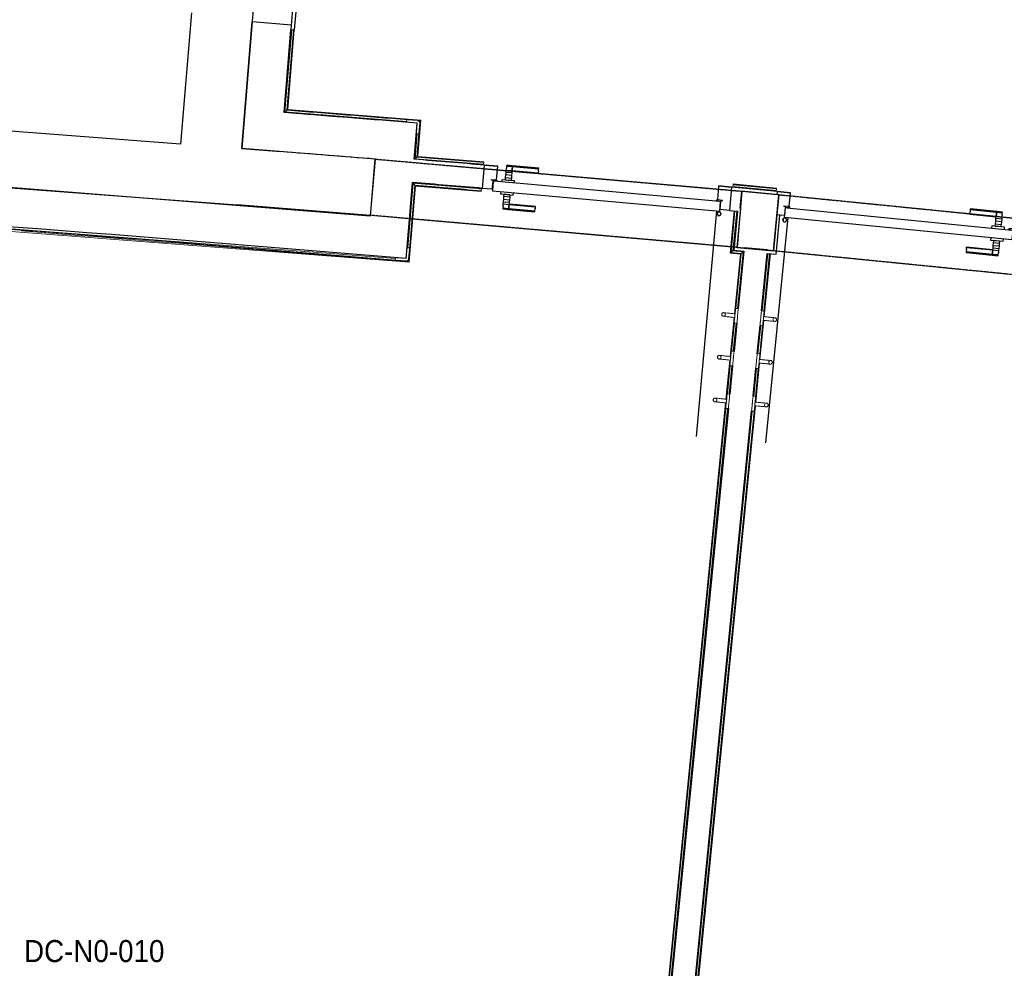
# Model space of a CAD drawing. Header units: millimetres. Extents: x -24070 to 30874, y -36590 to 4541.
# Tile 7 of 33: x -11376 to -7363, y -26417 to -22550. Entities that reach past the tile are written whole.
import ezdxf

# ---------------------------------------------------------------- set-up
doc = ezdxf.new("R2010")
doc.units = ezdxf.units.MM
doc.linetypes.add('Tiret', pattern=[2.5, 1.25, -1.25])
doc.linetypes.add('Tiret_2_', pattern=[2.5, 1.25, -1.25])
for name, color, linetype, lineweight in [('A-AREA-IDEN', 7, 'Continuous', 30), ('A-DOOR', 7, 'Continuous', 25), ('A-FLOR-HRAL', 7, 'Continuous', 18), ('BATIEMENT', 7, 'Continuous', 18), ('BATIMENT', 7, 'Continuous', 25), ('ELEMENTS DETAILS', 7, 'Continuous', 18), ('EQP SPE', 7, 'Continuous', 18), ('FENETRES', 7, 'Continuous', 25), ('MOBILIER', 7, 'Continuous', 18), ('SOLS', 7, 'Continuous', 25)]:
    doc.layers.add(name, color=color, linetype=linetype, lineweight=lineweight)
doc.layers.add('A-DOOR-HDLN', color=5, linetype='Tiret', lineweight=25, true_color=0x0000ff)
doc.layers.add('A-GLAZ', color=7, linetype='Continuous', lineweight=25, true_color=0x5c63b1)
doc.styles.add('Arial', font='arial.ttf', dxfattribs={"width": 0.9, "height": 90})

# ---------------------------------------------------------------- blocks, each defined once
blk = doc.blocks.new('PRT_SIMPLE_HUI_58x68x48 - PRT_BOIS_1V_930x2040x40-V2-2021_015_1111_DCE_1_50_N0 FINI_CVC_CTA')
at = {"layer": 'ELEMENTS DETAILS', "lineweight": 25}
h = blk.add_hatch(color=256, dxfattribs=at)
h.paths.add_polyline_path([(-496, -14.5), (-483.8, -12.8), (-484.4, -10.6), (-485.1, -11.7), (-496.1, -13.2), (-500.5, -13.6), (-500.5, -14.5)])
h.paths.add_polyline_path([(-485.1, -10.6), (-483.8, -9.7), (-488.8, -8), (-508.5, -8), (-508.5, -11.5), (-502, -11.5), (-502.1, -10.3), (-505.2, -10.3), (-505.2, -9.3), (-488.4, -9.4), (-485.2, -10.6)])
h = blk.add_hatch(color=256, dxfattribs=at)
h.paths.add_polyline_path([(430.5, -14.5), (430.4, -13.2), (425.8, -13.2), (415.1, -11.7), (413.8, -9.7), (413.8, -12.8), (426.2, -14.5)])
h.paths.add_polyline_path([(438.5, -11.5), (438.5, -8), (418.5, -8), (413.8, -9.7), (415.1, -10.6), (418.7, -9.3), (435.2, -9.3), (435.2, -10.3), (432, -10.5), (432, -11.5), (435.4, -11.5)])
at = {"layer": 'A-DOOR'}
for p, q in [((-499.5, -14.5), (-499.5, -54.5)), ((426, -14.5), (-496, -14.5)), ((430.5, -54.5), (430.5, -14.5)), ((-499.5, -54.5), (430.5, -54.5)), ((417, -54.5), (417, -977.5))]:
    blk.add_line(p, q, dxfattribs=at)
at = {"layer": 'BATIMENT'}
for p, q in [((-427.1, 55), (-450.6, 55)), ((-450.6, 55), (-450.6, 54.5)), ((-450.6, 54.5), (-450.6, 50.4)), ((-427.1, 54.5), (-450.6, 54.5)), ((-450.6, 50.4), (-450.6, 43.3)), ((-427.1, 50.4), (-450.6, 50.4)), ((-450.6, 34), (-450.6, 43.3)), ((-319.6, 55), (-427.1, 55)), ((-427.1, 55), (-427.1, 54.5)), ((-427.1, 54.5), (-427.1, 55)), ((-427.1, 54.5), (-427.1, 50.4)), ((-319.6, 54.5), (-427.1, 54.5)), ((-427.1, 50.4), (-427.1, 54.5)), ((-427.1, 50.4), (-427.1, 43.3)), ((-319.6, 50.4), (-427.1, 50.4)), ((-427.1, 43.3), (-427.1, 50.4)), ((-427.1, 34), (-427.1, 43.3)), ((-427.1, 43.3), (-427.1, 34)), ((-319.6, 54.5), (-319.6, 55)), ((-319.6, 50.4), (-319.6, 54.5)), ((-319.6, 43.3), (-319.6, 50.4)), ((-319.6, 43.3), (-319.6, 34)), ((-450.6, 25.6), (-450.6, 34)), ((-427.1, 34), (-450.6, 34)), ((-450.6, 15.2), (-450.6, 25.6)), ((-427.1, 25.6), (-450.6, 25.6)), ((-450.6, 4.4), (-450.6, 15.2)), ((-427.1, 15.2), (-450.6, 15.2)), ((-450.6, -4), (-450.6, 4.4)), ((-450.6, 4.4), (-427.1, 4.4)), ((-427.1, 32.8), (-427.1, 34)), ((-319.6, 34), (-427.1, 34)), ((-427.1, 34), (-427.1, 25.6)), ((-427.1, 32.8), (-319.6, 32.8)), ((-427.1, 25.6), (-427.1, 15.2)), ((-427.1, 15.2), (-427.1, 4.4)), ((-427.1, 4.4), (-427.1, -4)), ((-319.6, 34), (-319.6, 32.8)), ((-465.6, -5.5), (-465.6, -14.5)), ((-413.4, -5.5), (-465.6, -5.5)), ((-450.6, -4), (-450.6, -5)), ((-450.6, -5), (-427.1, -5)), ((-427.1, -5), (-427.1, -4)), ((-413.4, -14.5), (-413.4, -5.5)), ((-465.6, -54.5), (-465.6, -63.5)), ((-465.6, -63.5), (-413.4, -63.5)), ((-427.1, -64), (-450.6, -64)), ((-450.6, -64), (-450.6, -65)), ((-450.6, -73.4), (-450.6, -65)), ((-450.6, -84.2), (-450.6, -73.4)), ((-427.1, -73.4), (-450.6, -73.4)), ((-427.1, -65), (-427.1, -64)), ((-427.1, -65), (-427.1, -73.4)), ((-427.1, -73.4), (-427.1, -84.2)), ((-413.4, -63.5), (-413.4, -54.5)), ((-450.6, -94.6), (-450.6, -84.2)), ((-450.6, -84.2), (-427.1, -84.2)), ((-450.6, -103), (-450.6, -94.6)), ((-450.6, -94.6), (-427.1, -94.6)), ((-450.6, -112.3), (-450.6, -103)), ((-450.6, -103), (-427.1, -103)), ((-450.6, -112.3), (-450.6, -119.4)), ((-450.6, -119.4), (-450.6, -123.5)), ((-450.6, -119.4), (-427.1, -119.4)), ((-427.1, -84.2), (-427.1, -94.6)), ((-427.1, -94.6), (-427.1, -103)), ((-427.1, -103), (-427.1, -101.8)), ((-319.6, -101.8), (-427.1, -101.8)), ((-427.1, -112.3), (-427.1, -103)), ((-427.1, -103), (-319.6, -103)), ((-427.1, -103), (-427.1, -112.3)), ((-427.1, -112.3), (-427.1, -119.4)), ((-427.1, -119.4), (-427.1, -112.3)), ((-427.1, -119.4), (-427.1, -123.5)), ((-427.1, -119.4), (-319.6, -119.4)), ((-427.1, -123.5), (-427.1, -119.4)), ((-319.6, -101.8), (-319.6, -103)), ((-319.6, -103), (-319.6, -112.3)), ((-319.6, -119.4), (-319.6, -112.3)), ((-319.6, -123.5), (-319.6, -119.4)), ((-450.6, -123.5), (-450.6, -124)), ((-450.6, -123.5), (-427.1, -123.5)), ((-450.6, -124), (-427.1, -124)), ((-427.1, -123.5), (-427.1, -124)), ((-427.1, -123.5), (-319.6, -123.5)), ((-427.1, -124), (-427.1, -123.5)), ((-427.1, -124), (-319.6, -124)), ((-319.6, -124), (-319.6, -123.5))]:
    blk.add_line(p, q, dxfattribs=at)
for radius, start, end in [(9.12, 155.8208, 180), (9.12, 180, 201.6859), (7.5, 360, 180), (7.5, 180, 360), (7.5, 180, 240), (7.5, 135, 165), (9.12, 111.9887, 120), (9.12, 240, 248.0113), (7.5, 60, 120), (7.5, 270, 0), (9.12, 60, 68.0113), (7.5, 0, 30), (9.12, 0, 24.1792)]:
    blk.add_arc((429, -65.5), radius, start, end, dxfattribs=at)
at = {"layer": 'ELEMENTS DETAILS'}
for p, q in [((-488.5, -8), (-508.5, -8)), ((-508.5, -8), (-508.5, -11.5)), ((-508.5, -11.5), (-502, -11.5)), ((-505.2, -10.3), (-505.2, -9.3)), ((-505.2, -9.3), (-488.7, -9.3)), ((-502, -10.3), (-505.2, -10.3)), ((-502, -11.5), (-502, -10.3)), ((-496.1, -13.2), (-500.5, -13.2)), ((-500.5, -13.2), (-500.5, -14.5)), ((-500.5, -14.5), (-496, -14.5)), ((-485.1, -11.7), (-496.1, -13.2)), ((-496, -14.5), (-483.8, -12.8)), ((-488.7, -9.3), (-485.1, -10.6)), ((-483.8, -9.7), (-488.5, -8)), ((-485.1, -10.6), (-485.1, -11.7)), ((-483.8, -12.8), (-483.8, -9.7)), ((418.5, -8), (413.8, -9.7)), ((413.8, -9.7), (413.8, -12.8)), ((413.8, -12.8), (426, -14.5)), ((415.1, -10.6), (418.7, -9.3)), ((415.1, -11.7), (415.1, -10.6)), ((426.1, -13.2), (415.1, -11.7)), ((438.5, -8), (418.5, -8)), ((418.7, -9.3), (435.2, -9.3)), ((426, -14.5), (430.5, -14.5)), ((430.5, -13.2), (426.1, -13.2)), ((430.5, -14.5), (430.5, -13.2)), ((435.2, -10.3), (432, -10.3)), ((432, -10.3), (432, -11.5)), ((432, -11.5), (438.5, -11.5)), ((435.2, -9.3), (435.2, -10.3)), ((438.5, -11.5), (438.5, -8))]:
    blk.add_line(p, q, dxfattribs=at)
at = {"layer": 'EQP SPE'}
for p, q in [((430.5, -54.5), (403.5, -54.5)), ((430.5, -40.5), (430.5, -54.5))]:
    blk.add_line(p, q, dxfattribs=at)
blk = doc.blocks.new('PRT_SIMPLE_HUI_58x68x48 - PRT_BOIS_1V_930x2040x40-V3-2021_015_1111_DCE_1_50_N0 FINI_CVC_CTA')
at = {"layer": 'ELEMENTS DETAILS', "lineweight": 25}
h = blk.add_hatch(color=256, dxfattribs=at)
h.paths.add_polyline_path([(-500.5, 14.5), (-500.4, 13.2), (-495.8, 13.2), (-485.1, 11.7), (-483.8, 9.7), (-483.8, 12.8), (-496.2, 14.5)])
h.paths.add_polyline_path([(-508.5, 11.5), (-508.5, 8), (-488.5, 8), (-483.8, 9.7), (-485.1, 10.6), (-488.7, 9.3), (-505.2, 9.3), (-505.2, 10.2), (-502, 10.6), (-502, 11.5), (-505.5, 11.5)])
h = blk.add_hatch(color=256, dxfattribs=at)
h.paths.add_polyline_path([(426, 14.5), (413.8, 12.8), (414.4, 10.5), (415.3, 11.7), (426.1, 13.2), (430.5, 13.6), (430.5, 14.5)])
h.paths.add_polyline_path([(415.1, 10.6), (413.8, 9.7), (418.9, 8), (438.5, 8), (438.5, 11.5), (432, 11.5), (432.1, 10.2), (435.2, 10.2), (435.2, 9.3), (418.4, 9.4), (415.2, 10.6)])
at = {"layer": 'A-DOOR'}
for p, q in [((417, 54.5), (417, 977.5)), ((-499.5, 54.5), (430.5, 54.5)), ((-499.5, 14.5), (-499.5, 54.5)), ((430.5, 54.5), (430.5, 14.5)), ((426, 14.5), (-496, 14.5))]:
    blk.add_line(p, q, dxfattribs=at)
at = {"layer": 'BATIMENT'}
for p, q in [((-427.1, 124), (-450.6, 124)), ((-450.6, 124), (-450.6, 123.5)), ((-450.6, 123.5), (-450.6, 119.4)), ((-427.1, 123.5), (-450.6, 123.5)), ((-319.6, 124), (-427.1, 124)), ((-427.1, 124), (-427.1, 123.5)), ((-427.1, 123.5), (-427.1, 124)), ((-427.1, 123.5), (-427.1, 119.4)), ((-319.6, 123.5), (-427.1, 123.5)), ((-427.1, 119.4), (-427.1, 123.5)), ((-319.6, 123.5), (-319.6, 124)), ((-319.6, 119.4), (-319.6, 123.5)), ((-450.6, 119.4), (-450.6, 112.3)), ((-427.1, 119.4), (-450.6, 119.4)), ((-450.6, 103), (-450.6, 112.3)), ((-450.6, 94.6), (-450.6, 103)), ((-427.1, 103), (-450.6, 103)), ((-450.6, 84.2), (-450.6, 94.6)), ((-427.1, 94.6), (-450.6, 94.6)), ((-450.6, 73.4), (-450.6, 84.2)), ((-427.1, 84.2), (-450.6, 84.2)), ((-427.1, 119.4), (-427.1, 112.3)), ((-319.6, 119.4), (-427.1, 119.4)), ((-427.1, 112.3), (-427.1, 119.4)), ((-427.1, 103), (-427.1, 112.3)), ((-427.1, 112.3), (-427.1, 103)), ((-427.1, 101.8), (-427.1, 103)), ((-319.6, 103), (-427.1, 103)), ((-427.1, 103), (-427.1, 94.6)), ((-427.1, 101.8), (-319.6, 101.8)), ((-427.1, 94.6), (-427.1, 84.2)), ((-427.1, 84.2), (-427.1, 73.4)), ((-319.6, 112.3), (-319.6, 119.4)), ((-319.6, 112.3), (-319.6, 103)), ((-319.6, 103), (-319.6, 101.8)), ((-465.6, 63.5), (-465.6, 54.5)), ((-413.4, 63.5), (-465.6, 63.5)), ((-450.6, 65), (-450.6, 73.4)), ((-450.6, 73.4), (-427.1, 73.4)), ((-450.6, 65), (-450.6, 64)), ((-450.6, 64), (-427.1, 64)), ((-427.1, 73.4), (-427.1, 65)), ((-427.1, 64), (-427.1, 65)), ((-413.4, 54.5), (-413.4, 63.5)), ((-465.6, 14.5), (-465.6, 5.5)), ((-465.6, 5.5), (-413.4, 5.5)), ((-427.1, 5), (-450.6, 5)), ((-450.6, 5), (-450.6, 4)), ((-450.6, -4.4), (-450.6, 4)), ((-427.1, 4), (-427.1, 5)), ((-427.1, 4), (-427.1, -4.4)), ((-413.4, 5.5), (-413.4, 14.5)), ((-450.6, -15.2), (-450.6, -4.4)), ((-427.1, -4.4), (-450.6, -4.4)), ((-450.6, -25.6), (-450.6, -15.2)), ((-450.6, -15.2), (-427.1, -15.2)), ((-450.6, -34), (-450.6, -25.6)), ((-450.6, -25.6), (-427.1, -25.6)), ((-450.6, -43.3), (-450.6, -34)), ((-450.6, -34), (-427.1, -34)), ((-427.1, -4.4), (-427.1, -15.2)), ((-427.1, -15.2), (-427.1, -25.6)), ((-427.1, -25.6), (-427.1, -34)), ((-427.1, -34), (-427.1, -32.8)), ((-319.6, -32.8), (-427.1, -32.8)), ((-427.1, -43.3), (-427.1, -34)), ((-427.1, -34), (-319.6, -34)), ((-427.1, -34), (-427.1, -43.3)), ((-319.6, -32.8), (-319.6, -34)), ((-319.6, -34), (-319.6, -43.3)), ((-450.6, -43.3), (-450.6, -50.4)), ((-450.6, -50.4), (-450.6, -54.5)), ((-450.6, -50.4), (-427.1, -50.4)), ((-450.6, -54.5), (-450.6, -55)), ((-450.6, -54.5), (-427.1, -54.5)), ((-450.6, -55), (-427.1, -55)), ((-427.1, -43.3), (-427.1, -50.4)), ((-427.1, -50.4), (-427.1, -43.3)), ((-427.1, -50.4), (-427.1, -54.5)), ((-427.1, -50.4), (-319.6, -50.4)), ((-427.1, -54.5), (-427.1, -50.4)), ((-427.1, -54.5), (-427.1, -55)), ((-427.1, -54.5), (-319.6, -54.5)), ((-427.1, -55), (-427.1, -54.5)), ((-427.1, -55), (-319.6, -55)), ((-319.6, -50.4), (-319.6, -43.3)), ((-319.6, -54.5), (-319.6, -50.4)), ((-319.6, -55), (-319.6, -54.5))]:
    blk.add_line(p, q, dxfattribs=at)
for radius, start, end in [(9.12, 155.8208, 180), (9.12, 180, 204.1792), (7.5, 360, 180), (7.5, 120, 180), (7.5, 180, 360), (7.5, 195, 225), (9.12, 111.9887, 120), (9.12, 240, 248.0113), (7.5, 240, 300), (7.5, 0, 90), (9.12, 291.9887, 300), (7.5, 330, 0), (9.12, 335.8208, 0)]:
    blk.add_arc((429, 65.5), radius, start, end, dxfattribs=at)
at = {"layer": 'ELEMENTS DETAILS'}
for p, q in [((-508.5, 11.5), (-502, 11.5)), ((-508.5, 8), (-508.5, 11.5)), ((-488.5, 8), (-508.5, 8)), ((-505.2, 10.2), (-505.2, 9.3)), ((-502, 10.2), (-505.2, 10.2)), ((-505.2, 9.3), (-488.7, 9.3)), ((-502, 11.5), (-502, 10.2)), ((-500.5, 14.5), (-496, 14.5)), ((-500.5, 13.2), (-500.5, 14.5)), ((-496.1, 13.2), (-500.5, 13.2)), ((-485.1, 11.7), (-496.1, 13.2)), ((-496, 14.5), (-483.8, 12.8)), ((-488.7, 9.3), (-485.1, 10.6)), ((-483.8, 9.7), (-488.5, 8)), ((-485.1, 10.6), (-485.1, 11.7)), ((-483.8, 12.8), (-483.8, 9.7)), ((413.8, 12.8), (426, 14.5)), ((413.8, 9.7), (413.8, 12.8)), ((418.5, 8), (413.8, 9.7)), ((426.1, 13.2), (415.1, 11.7)), ((415.1, 11.7), (415.1, 10.6)), ((415.1, 10.6), (418.7, 9.3)), ((438.5, 8), (418.5, 8)), ((418.7, 9.3), (435.2, 9.3)), ((426, 14.5), (430.5, 14.5)), ((430.5, 13.2), (426.1, 13.2)), ((430.5, 14.5), (430.5, 13.2)), ((432, 11.5), (438.5, 11.5)), ((432, 10.2), (432, 11.5)), ((435.2, 10.2), (432, 10.2)), ((435.2, 9.3), (435.2, 10.2)), ((438.5, 11.5), (438.5, 8))]:
    blk.add_line(p, q, dxfattribs=at)
at = {"layer": 'EQP SPE'}
for p, q in [((430.5, 54.5), (403.5, 54.5)), ((430.5, 40.5), (430.5, 54.5))]:
    blk.add_line(p, q, dxfattribs=at)
blk = doc.blocks.new('Garde-corps - Garde-corps-508221-2021_015_1111_DCE_1_50_N0 FINI_CVC_CTA')
at = {"layer": 'A-FLOR-HRAL'}
for p, q in [((-10294.8, -22925.5), (-10267, -22590.8)), ((-10287.1, -22919), (-10259.9, -22591.4)), ((-10285.3, -22917.4), (-10258.2, -22591.5)), ((-10283.5, -22915.9), (-10256.6, -22591.7)), ((-10230.2, -22933.6), (-10298.1, -22928.3)), ((-9797.4, -22965.4), (-10294.8, -22925.5)), ((-9741, -22959.4), (-10283.5, -22915.9)), ((-10074.4, -22942.9), (-10244, -22929.5)), ((-9800.1, -22965.1), (-9972.7, -22951.1)), ((-9754.7, -23108.6), (-9742.7, -22960.9)), ((-9744.6, -22962.5), (-9753.8, -22961.8)), ((-9752.9, -23107.1), (-9741, -22959.4)), ((-9744.6, -22962.5), (-9747.5, -22965)), ((-9745.4, -22971.7), (-9744.6, -22962.5)), ((-9764.3, -23116.8), (-9756, -23014.2)), ((-9756.6, -23110.2), (-9748.7, -23012.4)), ((-9756.6, -23110.2), (-9764.3, -23116.8)), ((-9484.5, -23132.3), (-9756.6, -23110.2)), ((-9484.3, -23130.6), (-9754.7, -23108.6)), ((-9484.2, -23128.9), (-9752.9, -23107.1)), ((-9485.1, -23139.4), (-9764.3, -23116.8)), ((-9485.3, -23142.4), (-9485.1, -23139.4)), ((-9484.5, -23132.3), (-9485.1, -23139.4)), ((-9484.3, -23130.6), (-9484.5, -23132.3)), ((-9484.3, -23130.6), (-9484.2, -23128.9))]:
    blk.add_line(p, q, dxfattribs=at)
at = {"layer": 'A-FLOR-HRAL', "flags": 128}
for points in [[(-10294.8, -22925.5), (-10295, -22925.6), (-10295.3, -22925.9), (-10295.7, -22926.3), (-10296.3, -22926.8), (-10296.8, -22927.3), (-10297.5, -22927.8), (-10298.1, -22928.3)], [(-10287.1, -22919), (-10291, -22922.3), (-10294.8, -22925.5)], [(-10283.5, -22915.9), (-10283.5, -22915.9), (-10283.6, -22916), (-10283.7, -22916.1), (-10283.9, -22916.3), (-10284.2, -22916.5), (-10284.4, -22916.7), (-10284.6, -22916.9), (-10284.8, -22917), (-10285.1, -22917.2), (-10285.3, -22917.4)]]:
    blk.add_lwpolyline(points, dxfattribs=at)
at = {"layer": 'A-FLOR-HRAL'}
for radius, start, end in [(118153.9, 85.305798, 85.545501), (118155.6, 85.280726, 85.544652), (118143.7, 85.364067, 85.484446)]:
    blk.add_arc((-19463.8, -140716), radius, start, end, dxfattribs=at)
for points, knots in [([(-9741, -22959.4), (-9741, -22959.4), (-9741, -22959.4), (-9741.1, -22959.5), (-9741.2, -22959.6), (-9741.3, -22959.7), (-9741.5, -22959.9), (-9741.6, -22960), (-9741.9, -22960.2), (-9742.1, -22960.4), (-9742.3, -22960.5), (-9742.5, -22960.7), (-9742.6, -22960.9), (-9742.7, -22960.9)], [0.075, 0.075, 0.075, 0.075, 0.15, 0.2125, 0.275, 0.35, 0.425, 0.5, 0.6, 0.7, 0.775, 0.85, 1, 1, 1, 1]), ([(-9752.9, -23107.1), (-9752.9, -23107.1), (-9753, -23107.2), (-9753.1, -23107.3), (-9753.3, -23107.4), (-9753.4, -23107.6), (-9753.6, -23107.7), (-9753.8, -23107.8), (-9753.9, -23107.9), (-9754, -23108), (-9754.1, -23108.2), (-9754.3, -23108.3), (-9754.4, -23108.4), (-9754.6, -23108.5), (-9754.7, -23108.6), (-9754.7, -23108.6)], [0.1, 0.1, 0.1, 0.1, 0.2, 0.3, 0.4, 0.475, 0.55, 0.6, 0.65, 0.7, 0.75, 0.8, 0.85, 0.9, 1, 1, 1, 1]), ([(-9764.3, -23116.8), (-9764.3, -23116.8), (-9764.3, -23116.8), (-9764.5, -23117), (-9764.7, -23117.1), (-9764.9, -23117.3), (-9765.1, -23117.4), (-9765.3, -23117.6), (-9765.5, -23117.8), (-9765.8, -23118.1), (-9766.1, -23118.3), (-9766.3, -23118.5), (-9766.5, -23118.7), (-9766.7, -23118.8)], [0, 0, 0, 0, 0.1666667, 0.25, 0.3333333, 0.4166667, 0.4583333, 0.5, 0.5833333, 0.6666667, 0.7083333, 0.75, 0.8333333, 0.8333333, 0.8333333, 0.8333333])]:
    blk.add_open_spline(points, degree=3, knots=knots, dxfattribs=at)
blk = doc.blocks.new('Garde-corps - Garde-corps-508649-2021_015_1111_DCE_1_50_N0 FINI_CVC_CTA')
at = {"layer": 'A-FLOR-HRAL'}
for p, q in [((-8469.1, -23230), (-8469.4, -23233)), ((-8469.1, -23230), (-8468.4, -23223)), ((-8292, -23246.8), (-8469.1, -23230)), ((-8468.4, -23223), (-8468.2, -23221.2)), ((-8291.3, -23239.7), (-8468.4, -23223)), ((-8468.1, -23219.6), (-8468.2, -23221.2)), ((-8291.2, -23237.9), (-8468.2, -23221.2)), ((-8291, -23236.3), (-8468.1, -23219.6)), ((-8292.3, -23249.7), (-8292, -23246.8)), ((-8291.3, -23239.7), (-8292, -23246.8)), ((-8291.2, -23237.9), (-8291.3, -23239.7)), ((-8291.2, -23237.9), (-8291, -23236.3))]:
    blk.add_line(p, q, dxfattribs=at)
blk = doc.blocks.new('Garde-corps - Garde-corps-510088-2021_015_1111_DCE_1_50_N0 FINI_CVC_CTA')
at = {"layer": 'A-FLOR-HRAL'}
for p, q in [((-8349.4, -23737.2), (-8326.2, -23502.7)), ((-8342.8, -23760.5), (-8317.3, -23503.6)), ((-8342.4, -23738.5), (-8319.1, -23503.4)), ((-8341.2, -23760.6), (-8315.7, -23503.7)), ((-8360.1, -23934.6), (-8344.3, -23775.4)), ((-8358.5, -23934.8), (-8342.7, -23775.5)), ((-8366.7, -23911.3), (-8355.4, -23796.9)), ((-8359.7, -23912.7), (-8348.2, -23796.9)), ((-8377.4, -24108.8), (-8361.6, -23949.5)), ((-8375.7, -24108.9), (-8359.9, -23949.7)), ((-8384, -24085.5), (-8372.6, -23971)), ((-8377, -24086.8), (-8365.5, -23971.1)), ((-8937, -29660.7), (-8389.9, -24145.2)), ((-8929.2, -29654.3), (-8382.7, -24145.2)), ((-8927.3, -29652.7), (-8378.9, -24123.7)), ((-8925.5, -29651.2), (-8377.2, -24123.8))]:
    blk.add_line(p, q, dxfattribs=at)
blk = doc.blocks.new('Garde-corps - Garde-corps-510192-2021_015_1111_DCE_1_50_N0 FINI_CVC_CTA')
at = {"layer": 'A-FLOR-HRAL'}
for p, q in [((-9793.8, -23480.5), (-9772.4, -23216.7)), ((-9791, -23534.4), (-9765.8, -23224.4)), ((-9789.4, -23536.3), (-9764.3, -23226.3)), ((-9787.9, -23538), (-9762.7, -23228.1)), ((-9772.4, -23216.7), (-9494, -23240)), ((-9772.4, -23216.7), (-9763.1, -23217.5)), ((-9762.7, -23228.1), (-9494.9, -23250.5)), ((-9503.3, -23239.2), (-9494, -23240)), ((-9494.8, -23248.9), (-9494.9, -23250.5)), ((-9494.8, -23248.9), (-9494.6, -23247.1)), ((-9494.6, -23247.1), (-9494, -23240)), ((-9494, -23240), (-9493.8, -23237)), ((-13001.8, -23280.8), (-9843.9, -23523.1)), ((-12992, -23292), (-9787.9, -23538)), ((-8464, -23329), (-8480.2, -23501.6)), ((-8462.4, -23329.1), (-8478.4, -23500.1)), ((-8460.6, -23329.3), (-8476.5, -23498.5)), ((-8453.5, -23330), (-8468.8, -23492.2)), ((-8480.2, -23501.6), (-8438.5, -23505.7)), ((-8478.4, -23500.1), (-8436.7, -23504.2)), ((-8476.5, -23498.5), (-8468.8, -23492.2)), ((-8476.5, -23498.5), (-8434.8, -23502.7)), ((-8468.8, -23492.2), (-8427, -23496.3)), ((-8438.5, -23505.7), (-8462.6, -23748.6)), ((-8436.7, -23504.2), (-8461, -23748.7)), ((-8434.8, -23502.7), (-8457.1, -23727.1)), ((-8427, -23496.3), (-8449.9, -23727.2)), ((-8434.8, -23502.7), (-8427, -23496.3)), ((-9791, -23534.4), (-9794, -23530.9)), ((-8464.1, -23763.5), (-8479.9, -23922.7)), ((-8462.5, -23763.7), (-8478.3, -23922.9)), ((-8462.9, -23785.6), (-8474.4, -23901.3)), ((-8455.9, -23786.9), (-8467.2, -23901.4)), ((-8481.4, -23937.6), (-8497.2, -24096.9)), ((-8479.7, -23937.8), (-8495.5, -24097)), ((-8480.2, -23959.7), (-8491.6, -24075.4)), ((-8473.1, -23961.1), (-8484.5, -24075.5)), ((-8498.7, -24111.8), (-9046.9, -29639.2)), ((-8497, -24112), (-9045.4, -29641)), ((-8497.4, -24133.9), (-9043.9, -29642.9)), ((-8490.4, -24135.2), (-9037.5, -29650.7))]:
    blk.add_line(p, q, dxfattribs=at)
at = {"layer": 'A-FLOR-HRAL', "flags": 128}
for points in [[(-9765.8, -23224.4), (-9769.1, -23220.6), (-9772.4, -23216.7)], [(-9787.9, -23538), (-9787.9, -23538), (-9788, -23537.9), (-9788.1, -23537.8), (-9788.3, -23537.6), (-9788.4, -23537.4), (-9788.6, -23537.1), (-9788.8, -23536.9), (-9789, -23536.7), (-9789.2, -23536.5), (-9789.4, -23536.3)]]:
    blk.add_lwpolyline(points, dxfattribs=at)
at = {"layer": 'A-FLOR-HRAL'}
for centre, radius, start, end in [((-19463.8, -140716), 117891.1, 85.149101, 85.281386), ((-19463.8, -140716), 117889.4, 85.149101, 85.280538), ((-19463.8, -140716), 117887.7, 85.149101, 85.279742), ((-29991.5, -265654.3), 242961.1, 85.230746, 85.988589), ((-29991.5, -265654.3), 242957.8, 85.229948, 85.604054), ((-29991.5, -265654.3), 242959.4, 85.230335, 85.456227)]:
    blk.add_arc(centre, radius, start, end, dxfattribs=at)
for points, knots in [([(-9772.4, -23216.7), (-9772.4, -23216.7), (-9772.4, -23216.7), (-9772.4, -23216.7), (-9772.5, -23216.6), (-9772.5, -23216.5), (-9772.6, -23216.5), (-9772.7, -23216.4), (-9772.7, -23216.3), (-9772.8, -23216.2), (-9772.9, -23216.1), (-9773, -23216), (-9773.1, -23215.8), (-9773.2, -23215.7), (-9773.3, -23215.6), (-9773.5, -23215.4), (-9773.6, -23215.3), (-9773.7, -23215.2), (-9773.9, -23215), (-9774.2, -23214.6), (-9774.6, -23214.1), (-9774.9, -23213.7), (-9775.1, -23213.5)], [0, 0, 0, 0, 0.071429, 0.107143, 0.142857, 0.178571, 0.214286, 0.25, 0.285714, 0.321429, 0.357143, 0.392857, 0.428571, 0.464286, 0.5, 0.535714, 0.571429, 0.607143, 0.642857, 0.714286, 0.857143, 1, 1, 1, 1]), ([(-9762.7, -23228.1), (-9762.7, -23228.1), (-9762.8, -23228), (-9762.8, -23228), (-9762.9, -23227.9), (-9763, -23227.7), (-9763.2, -23227.6), (-9763.3, -23227.4), (-9763.5, -23227.2), (-9763.7, -23227), (-9763.9, -23226.8), (-9764, -23226.5), (-9764.2, -23226.4), (-9764.3, -23226.3)], [0.075, 0.075, 0.075, 0.075, 0.15, 0.2125, 0.275, 0.35, 0.425, 0.5, 0.6, 0.7, 0.775, 0.85, 1, 1, 1, 1]), ([(-8480.2, -23501.6), (-8480.2, -23501.6), (-8480.2, -23501.5), (-8480.1, -23501.4), (-8479.9, -23501.3), (-8479.7, -23501.2), (-8479.5, -23501), (-8479.4, -23500.9), (-8479.3, -23500.8), (-8479.1, -23500.7), (-8479, -23500.6), (-8478.9, -23500.5), (-8478.7, -23500.4), (-8478.6, -23500.2), (-8478.5, -23500.2), (-8478.4, -23500.1)], [0.1, 0.1, 0.1, 0.1, 0.2, 0.3, 0.4, 0.475, 0.55, 0.6, 0.65, 0.7, 0.75, 0.8, 0.85, 0.9, 1, 1, 1, 1]), ([(-8468.8, -23492.2), (-8468.8, -23492.1), (-8468.7, -23492.1), (-8468.5, -23492), (-8468.3, -23491.8), (-8468.1, -23491.6), (-8468, -23491.5), (-8467.8, -23491.3), (-8467.5, -23491.1), (-8467.2, -23490.9), (-8467, -23490.7), (-8466.7, -23490.4), (-8466.2, -23490), (-8465.8, -23489.7), (-8465.5, -23489.5)], [0, 0, 0, 0, 0.166667, 0.25, 0.333333, 0.416667, 0.458333, 0.5, 0.583333, 0.666667, 0.708333, 0.75, 0.833333, 1, 1, 1, 1]), ([(-8438.5, -23505.7), (-8438.5, -23505.7), (-8438.5, -23505.7), (-8438.4, -23505.6), (-8438.2, -23505.4), (-8438, -23505.3), (-8437.9, -23505.2), (-8437.7, -23505), (-8437.6, -23504.9), (-8437.4, -23504.8), (-8437.3, -23504.7), (-8437.2, -23504.6), (-8437.1, -23504.5), (-8436.9, -23504.4), (-8436.8, -23504.3), (-8436.7, -23504.2)], [0.1, 0.1, 0.1, 0.1, 0.2, 0.3, 0.4, 0.475, 0.55, 0.6, 0.65, 0.7, 0.75, 0.8, 0.85, 0.9, 1, 1, 1, 1]), ([(-8427, -23496.3), (-8427, -23496.3), (-8427, -23496.2), (-8426.8, -23496.1), (-8426.6, -23495.9), (-8426.4, -23495.8), (-8426.2, -23495.6), (-8426, -23495.5), (-8425.8, -23495.2), (-8425.5, -23495), (-8425.2, -23494.8), (-8424.9, -23494.6), (-8424.5, -23494.2), (-8424, -23493.8), (-8423.8, -23493.6)], [0, 0, 0, 0, 0.166667, 0.25, 0.333333, 0.416667, 0.458333, 0.5, 0.583333, 0.666667, 0.708333, 0.75, 0.833333, 1, 1, 1, 1])]:
    blk.add_open_spline(points, degree=3, knots=knots, dxfattribs=at)
blk = doc.blocks.new('61_CADRE HABILLAGE MEUNUISERIE - 0_65x1_01-528671-2021_015_1111_DCE_1_50_N0 FINI_CVC_CTA')
at = {"layer": 'A-GLAZ', "color": 7}
for p, q in [((340, 160), (-340, 160)), ((-340, 160), (-340, 0)), ((340, 160), (340, 0)), ((360, 0), (-360, 0)), ((-360, 0), (-360, -15)), ((360, 0), (360, -15)), ((-360, -15), (360, -15))]:
    blk.add_line(p, q, dxfattribs=at)
blk = doc.blocks.new('1010_PROTECTION  D_ANGLE - 1010_PROTECTION  D_ANGLE-534363-2021_015_1111_DCE_1_50_N0 FINI_CVC_CTA')
at = {"layer": 'EQP SPE'}
for p, q in [((-10, 40), (-10, 0)), ((0, 0), (0, 40)), ((40, 0), (0, 0)), ((0, -10), (40, -10))]:
    blk.add_line(p, q, dxfattribs=at)
for centre, radius, start, end in [((-5, 40), 5, 360, 180), ((0, 0), 10, 180, 270), ((40, -5), 5, 270, 90)]:
    blk.add_arc(centre, radius, start, end, dxfattribs=at)
blk = doc.blocks.new('72_PATERE_HEWI SERIE 477 - Colour - 92 Anthracite grey-566101-2021_015_1111_DCE_1_50_N0 FINI_CVC_CTA')
at = {"layer": 'ELEMENTS DETAILS'}
for p, q in [((-10398.4, -18776.9), (-10398.6, -18778.1)), ((-10398.6, -18778.1), (-10398.6, -18779.4)), ((-10398.6, -18779.4), (-10398.4, -18780.7)), ((-10397.9, -18775.6), (-10398.4, -18776.9)), ((-10397.3, -18774.5), (-10397.9, -18775.6)), ((-10396.4, -18773.5), (-10397.3, -18774.5)), ((-10395.4, -18772.7), (-10396.4, -18773.5)), ((-10394.3, -18772), (-10395.4, -18772.7)), ((-10392.6, -18771.5), (-10394.3, -18772)), ((-10391.1, -18771.4), (-10392.6, -18771.5)), ((-10384.9, -18772), (-10391.1, -18771.4)), ((-10391.1, -18771.4), (-10387.7, -18772.2)), ((-10387.7, -18772.2), (-10391.1, -18771.4)), ((-10387.7, -18772.2), (-10385.4, -18774.1)), ((-10385.4, -18774.1), (-10387.7, -18772.2)), ((-10385.4, -18774.1), (-10384, -18776.8)), ((-10384, -18776.8), (-10385.4, -18774.1)), ((-10381.2, -18772.3), (-10384.9, -18772)), ((-10383.7, -18779.6), (-10384.5, -18782.3)), ((-10384.5, -18782.3), (-10383.7, -18779.6)), ((-10384, -18776.8), (-10383.7, -18779.6)), ((-10383.7, -18779.6), (-10384, -18776.8)), ((-10374.6, -18773), (-10381.2, -18772.3)), ((-10370.3, -18773.4), (-10374.6, -18773)), ((-10365.9, -18773.9), (-10370.3, -18773.4)), ((-10361.6, -18774.3), (-10365.9, -18773.9)), ((-10357.2, -18774.7), (-10361.6, -18774.3)), ((-10352.9, -18775.2), (-10357.2, -18774.7)), ((-10348.5, -18775.6), (-10352.9, -18775.2)), ((-10344.2, -18776), (-10348.5, -18775.6)), ((-10343.6, -18770.8), (-10345.1, -18785.5)), ((-10344.6, -18780.8), (-10344.4, -18778.2)), ((-10344.4, -18778.2), (-10344.2, -18776)), ((-10342.8, -18762.6), (-10343.6, -18770.8)), ((-10342.3, -18757.7), (-10342.8, -18762.6)), ((-10342.2, -18756.2), (-10342.3, -18757.7)), ((-10342.1, -18755.1), (-10342.2, -18756.2)), ((-10340.4, -18753.8), (-10342.1, -18755.1)), ((-10331, -18754.7), (-10340.4, -18753.8)), ((-10333.7, -18782.1), (-10333.3, -18778.3)), ((-10333.3, -18778.3), (-10332.9, -18774.4)), ((-10332.9, -18774.4), (-10332.6, -18770.7)), ((-10332.6, -18770.7), (-10332.2, -18767.2)), ((-10332.2, -18767.2), (-10331.8, -18762.8)), ((-10331.8, -18762.8), (-10331, -18754.7)), ((-10398.4, -18780.7), (-10398, -18782)), ((-10398, -18782), (-10397.4, -18783.1)), ((-10397.4, -18783.1), (-10396.5, -18784.1)), ((-10396.5, -18784.1), (-10395.5, -18785)), ((-10395.5, -18785), (-10394.4, -18785.6)), ((-10394.4, -18785.6), (-10393.3, -18786.1)), ((-10393.3, -18786.1), (-10391.9, -18786.3)), ((-10389.1, -18786.1), (-10391.9, -18786.3)), ((-10391.9, -18786.3), (-10389.1, -18786.1)), ((-10391.9, -18786.3), (-10386.3, -18786.9)), ((-10386.4, -18784.7), (-10389.1, -18786.1)), ((-10389.1, -18786.1), (-10386.4, -18784.7)), ((-10384.5, -18782.3), (-10386.4, -18784.7)), ((-10386.4, -18784.7), (-10384.5, -18782.3)), ((-10386.3, -18786.9), (-10382.7, -18787.3)), ((-10382.7, -18787.3), (-10376.1, -18787.9)), ((-10376.1, -18787.9), (-10371.8, -18788.3)), ((-10371.8, -18788.3), (-10367.4, -18788.8)), ((-10367.4, -18788.8), (-10363.1, -18789.2)), ((-10363.1, -18789.2), (-10358.7, -18789.6)), ((-10358.7, -18789.6), (-10354.3, -18790.1)), ((-10354.3, -18790.1), (-10350, -18790.5)), ((-10350, -18790.5), (-10345.6, -18790.9)), ((-10347.6, -18810.7), (-10347.7, -18811.7)), ((-10347.7, -18811.7), (-10346.4, -18813.5)), ((-10347.5, -18809.8), (-10347.6, -18810.7)), ((-10347.2, -18806.7), (-10347.5, -18809.8)), ((-10346.8, -18802.5), (-10347.2, -18806.7)), ((-10346.4, -18799), (-10346.8, -18802.5)), ((-10346.1, -18795.2), (-10346.4, -18799)), ((-10346.4, -18813.5), (-10341.6, -18813.9)), ((-10345.7, -18791.4), (-10346.1, -18795.2)), ((-10345.1, -18785.5), (-10345.7, -18791.4)), ((-10345.6, -18790.9), (-10345.4, -18788.8)), ((-10345.4, -18788.8), (-10345.2, -18786.1)), ((-10345.2, -18786.1), (-10344.9, -18783.5)), ((-10344.9, -18783.5), (-10344.6, -18780.8)), ((-10341.6, -18813.9), (-10336.9, -18814.4)), ((-10336.9, -18814.4), (-10336.2, -18807.6)), ((-10336.2, -18807.6), (-10335.8, -18803.7)), ((-10335.8, -18803.7), (-10334.8, -18793.4)), ((-10334.8, -18793.4), (-10334.4, -18789.6)), ((-10334.4, -18789.6), (-10334.2, -18787)), ((-10334.2, -18787), (-10333.9, -18784.6)), ((-10333.9, -18784.6), (-10333.7, -18782.1))]:
    blk.add_line(p, q, dxfattribs=at)
blk = doc.blocks.new('72_PATERE_HEWI SERIE 477 - Colour - 92 Anthracite grey-568995-2021_015_1111_DCE_1_50_N0 FINI_CVC_CTA')
at = {"layer": 'ELEMENTS DETAILS'}
for p, q in [((-10238, -18780.1), (-10238.4, -18783.8)), ((-10237.7, -18776.6), (-10238, -18780.1)), ((-10237.2, -18772.2), (-10237.7, -18776.6)), ((-10236.4, -18764.1), (-10237.2, -18772.2)), ((-10227, -18765), (-10236.4, -18764.1)), ((-10227.2, -18782.3), (-10226.4, -18774.1)), ((-10225.6, -18766.7), (-10227, -18765)), ((-10226.4, -18774.1), (-10225.9, -18769.3)), ((-10225.9, -18769.3), (-10225.7, -18767.8)), ((-10225.7, -18767.8), (-10225.6, -18766.7)), ((-10241.7, -18817), (-10242.4, -18823.8)), ((-10241.3, -18813.1), (-10241.7, -18817)), ((-10240.3, -18802.8), (-10241.3, -18813.1)), ((-10239.9, -18798.9), (-10240.3, -18802.8)), ((-10239.6, -18796.4), (-10239.9, -18798.9)), ((-10239.4, -18793.9), (-10239.6, -18796.4)), ((-10239.1, -18791.5), (-10239.4, -18793.9)), ((-10238.8, -18787.6), (-10239.1, -18791.5)), ((-10238.4, -18783.8), (-10238.8, -18787.6)), ((-10231.1, -18821.4), (-10230.7, -18818.2)), ((-10230.7, -18818.2), (-10230.3, -18814)), ((-10230.3, -18814), (-10230, -18810.6)), ((-10230, -18810.6), (-10229.6, -18806.8)), ((-10229.6, -18806.8), (-10229.2, -18802.9)), ((-10229.2, -18802.9), (-10228.6, -18797)), ((-10229, -18800.3), (-10229.2, -18802.5)), ((-10229.2, -18802.5), (-10224.8, -18802.9)), ((-10228.7, -18797.7), (-10229, -18800.3)), ((-10228.4, -18795), (-10228.7, -18797.7)), ((-10228.6, -18797), (-10227.2, -18782.3)), ((-10228.2, -18792.4), (-10228.4, -18795)), ((-10227.9, -18789.7), (-10228.2, -18792.4)), ((-10227.7, -18787.6), (-10227.9, -18789.7)), ((-10223.4, -18788), (-10227.7, -18787.6)), ((-10224.8, -18802.9), (-10220.5, -18803.3)), ((-10219, -18788.4), (-10223.4, -18788)), ((-10220.5, -18803.3), (-10216.1, -18803.8)), ((-10214.6, -18788.9), (-10219, -18788.4)), ((-10216.1, -18803.8), (-10211.8, -18804.2)), ((-10210.3, -18789.3), (-10214.6, -18788.9)), ((-10211.8, -18804.2), (-10207.4, -18804.6)), ((-10205.9, -18789.7), (-10210.3, -18789.3)), ((-10207.4, -18804.6), (-10203.1, -18805.1)), ((-10201.6, -18790.2), (-10205.9, -18789.7)), ((-10203.1, -18805.1), (-10198.7, -18805.5)), ((-10197.2, -18790.6), (-10201.6, -18790.2)), ((-10198.7, -18805.5), (-10192.1, -18806.2)), ((-10190.6, -18791.2), (-10197.2, -18790.6)), ((-10192.1, -18806.2), (-10188.5, -18806.5)), ((-10187, -18791.6), (-10190.6, -18791.2)), ((-10189.6, -18798.9), (-10188.8, -18796.2)), ((-10188.8, -18796.2), (-10189.6, -18798.9)), ((-10189.4, -18801.7), (-10189.6, -18798.9)), ((-10189.6, -18798.9), (-10189.4, -18801.7)), ((-10188, -18804.4), (-10189.4, -18801.7)), ((-10189.4, -18801.7), (-10188, -18804.4)), ((-10188.8, -18796.2), (-10186.9, -18793.8)), ((-10186.9, -18793.8), (-10188.8, -18796.2)), ((-10188.5, -18806.5), (-10182.9, -18807.1)), ((-10185.6, -18806.3), (-10188, -18804.4)), ((-10188, -18804.4), (-10185.6, -18806.3)), ((-10180.7, -18792.3), (-10187, -18791.6)), ((-10186.9, -18793.8), (-10184.2, -18792.4)), ((-10184.2, -18792.4), (-10186.9, -18793.8)), ((-10182.9, -18807.1), (-10185.6, -18806.3)), ((-10185.6, -18806.3), (-10182.9, -18807.1)), ((-10184.2, -18792.4), (-10180.7, -18792.3)), ((-10180.7, -18792.3), (-10184.2, -18792.4)), ((-10182.9, -18807.1), (-10181.5, -18807.1)), ((-10181.5, -18807.1), (-10180.3, -18806.9)), ((-10179.4, -18792.7), (-10180.7, -18792.3)), ((-10180.3, -18806.9), (-10179.1, -18806.4)), ((-10177.8, -18793.5), (-10179.4, -18792.7)), ((-10179.1, -18806.4), (-10177.9, -18805.8)), ((-10177.9, -18805.8), (-10176.9, -18805)), ((-10176.8, -18794.4), (-10177.8, -18793.5)), ((-10176.9, -18805), (-10176.1, -18804)), ((-10176, -18795.4), (-10176.8, -18794.4)), ((-10176.1, -18804), (-10175.4, -18802.9)), ((-10175.3, -18796.5), (-10176, -18795.4)), ((-10175.4, -18802.9), (-10175, -18801.6)), ((-10174.9, -18797.8), (-10175.3, -18796.5)), ((-10175, -18801.6), (-10174.7, -18800.4)), ((-10174.7, -18799), (-10174.9, -18797.8)), ((-10174.7, -18800.4), (-10174.7, -18799)), ((-10242.4, -18823.8), (-10237.6, -18824.3)), ((-10237.6, -18824.3), (-10232.9, -18824.7)), ((-10232.9, -18824.7), (-10231.2, -18823.3)), ((-10231.2, -18823.3), (-10231.1, -18822.3)), ((-10231.1, -18822.3), (-10231.1, -18821.4))]:
    blk.add_line(p, q, dxfattribs=at)
blk = doc.blocks.new('B02_ARC_rvt-1-2021_015_1111_DCE_1_50_N0 FINI_CVC_CTA')
at = {"layer": 'BATIEMENT', "lineweight": 25}
for p, q in [((-10427.8, -22557.4), (-10470.8, -23075.5)), ((-10298.1, -22928.3), (-10270, -22590.6)), ((-9755.5, -22971.8), (-9915, -22958.7)), ((-9767.4, -23118.8), (-9755.5, -22971.8)), ((-10470.8, -23075.5), (-10311.3, -23087.8)), ((-9927.9, -23118.2), (-9946.8, -23350.7)), ((-9489.1, -23237.4), (-9480.7, -23142.8)), ((-9787.3, -23364), (-9775.1, -23213.5)), ((-8474, -23232.6), (-8482.4, -23327.2)), ((-8431.1, -23236.6), (-8474, -23232.6)), ((-8438.8, -23318.8), (-8432.2, -23249.1)), ((-8432.2, -23249.1), (-8288.9, -23262.6)), ((-8287.7, -23250.2), (-8431.1, -23236.6)), ((-8288.9, -23262.6), (-8287.7, -23250.2)), ((-8482.4, -23327.2), (-8450.6, -23330.2)), ((-8450.6, -23330.2), (-8464.3, -23477)), ((-8451.9, -23478.2), (-8436.9, -23319)), ((-8436.9, -23319), (-8438.8, -23318.8)), ((-8289.9, -23345.4), (-8303.9, -23492.3)), ((-8291.5, -23493.6), (-8277.5, -23346.7)), ((-8277.5, -23346.7), (-8289.9, -23345.4)), ((-9800.3, -23523.5), (-9787.3, -23364)), ((-8464.3, -23477), (-8465.5, -23489.5)), ((-8465.5, -23489.5), (-8423.8, -23493.6)), ((-8422.5, -23481.2), (-8451.9, -23478.2)), ((-8423.8, -23493.6), (-8447, -23727.5)), ((-8422.3, -23479.3), (-8422.5, -23481.2)), ((-8327.8, -23488.6), (-8422.3, -23479.3)), ((-8352.4, -23736.9), (-8329.2, -23502.4)), ((-8329.2, -23502.4), (-8292.7, -23506)), ((-8327.9, -23490), (-8327.8, -23488.6)), ((-8303.9, -23492.3), (-8327.9, -23490)), ((-8292.7, -23506), (-8291.5, -23493.6)), ((-8452.9, -23787.2), (-8464.2, -23901.7)), ((-8369.7, -23911), (-8358.3, -23796.6)), ((-8470.2, -23961.4), (-8481.5, -24075.8)), ((-8387, -24085.2), (-8375.6, -23970.8)), ((-8487.4, -24135.5), (-9034.8, -29654)), ((-8940.3, -29663.3), (-8392.9, -24144.9))]:
    blk.add_line(p, q, dxfattribs=at)
at = {"layer": 'BATIEMENT', "lineweight": 25, "flags": 128}
blk.add_lwpolyline([(-9946.8, -23350.7), (-11470.4, -23229.5), (-12994.7, -23117.9)], dxfattribs=at)
at = {"layer": 'BATIEMENT', "lineweight": 25}
for centre, radius, start, end in [((-19463.8, -140716), 118143.7, 85.364068, 85.550437), ((-19463.8, -140716), 117983.7, 85.364068, 85.550838), ((-19463.8, -140716), 117996.2, 85.146646, 85.286376), ((-19463.8, -140716), 117901.2, 85.146843, 85.286313), ((-29991.5, -265654.3), 242971.3, 85.23314, 85.990995)]:
    blk.add_arc(centre, radius, start, end, dxfattribs=at)
at = {"layer": 'SOLS'}
for p, q in [((-9480.7, -23142.8), (-9427.5, -23147.3)), ((-9427.5, -23147.3), (-9480.7, -23142.8)), ((-9432.5, -23203.4), (-9427.5, -23147.3)), ((-9448, -23208), (-9450.9, -23240.7)), ((-9446.5, -23208.1), (-9448, -23208)), ((-9433, -23209.3), (-9432.9, -23208)), ((-9432.8, -23206.7), (-9432.6, -23204.7)), ((-8527.1, -23227.7), (-8532.1, -23283.7)), ((-8527.1, -23227.7), (-8474, -23232.6)), ((-8474, -23232.6), (-8527.1, -23227.7)), ((-9450.9, -23240.7), (-9489.1, -23237.4)), ((-8281.2, -23263.4), (-8289.3, -23345.5)), ((-8287.7, -23250.2), (-8234.6, -23255.3)), ((-8234.6, -23255.3), (-8287.7, -23250.2)), ((-8240.1, -23311.2), (-8234.6, -23255.3)), ((-8532.5, -23288.4), (-8532.6, -23289.6)), ((-8532.2, -23285.1), (-8532.4, -23287.1)), ((-8520.6, -23323.7), (-8517.7, -23291)), ((-8517.7, -23291), (-8519.2, -23290.8)), ((-8240.5, -23314.6), (-8240.3, -23312.6)), ((-8482.4, -23327.2), (-8520.6, -23323.7)), ((-8258.9, -23348.4), (-8277.5, -23346.6)), ((-8255.6, -23315.7), (-8258.9, -23348.4)), ((-8254.2, -23315.8), (-8255.6, -23315.7)), ((-8240.7, -23317.2), (-8240.6, -23315.9))]:
    blk.add_line(p, q, dxfattribs=at)
at = {"layer": 'BATIEMENT', "lineweight": 18}
for name in ['Garde-corps - Garde-corps-508221-2021_015_1111_DCE_1_50_N0 FINI_CVC_CTA', 'Garde-corps - Garde-corps-510192-2021_015_1111_DCE_1_50_N0 FINI_CVC_CTA', 'Garde-corps - Garde-corps-508649-2021_015_1111_DCE_1_50_N0 FINI_CVC_CTA', 'Garde-corps - Garde-corps-510088-2021_015_1111_DCE_1_50_N0 FINI_CVC_CTA']:
    blk.add_blockref(name, (0, 0), dxfattribs=at)
at = {"layer": 'BATIMENT', "lineweight": 18}
for name, p, rotation in [('PRT_SIMPLE_HUI_58x68x48 - PRT_BOIS_1V_930x2040x40-V2-2021_015_1111_DCE_1_50_N0 FINI_CVC_CTA', (-8946.7, -23238.1), 354.9012605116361), ('PRT_SIMPLE_HUI_58x68x48 - PRT_BOIS_1V_930x2040x40-V3-2021_015_1111_DCE_1_50_N0 FINI_CVC_CTA', (-7824.3, -23344), 174.3196245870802)]:
    blk.add_blockref(name, p, dxfattribs=dict(at, rotation=rotation))
at = {"layer": 'EQP SPE', "lineweight": 18}
for p, rotation in [((-9755.1, -22971.5), 175.3640306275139), ((-9800.5, -23523.4), 85.3640676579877)]:
    blk.add_blockref('1010_PROTECTION  D_ANGLE - 1010_PROTECTION  D_ANGLE-534363-2021_015_1111_DCE_1_50_N0 FINI_CVC_CTA', p, dxfattribs=dict(at, rotation=rotation))
at = {"layer": 'FENETRES', "lineweight": 18, "rotation": 85.25476017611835}
blk.add_blockref('61_CADRE HABILLAGE MEUNUISERIE - 0_65x1_01-528671-2021_015_1111_DCE_1_50_N0 FINI_CVC_CTA', (-10240.3, -22231.8), dxfattribs=at)
at = {"layer": 'MOBILIER', "lineweight": 18}
for name, p in [('72_PATERE_HEWI SERIE 477 - Colour - 92 Anthracite grey-566101-2021_015_1111_DCE_1_50_N0 FINI_CVC_CTA', (1884, -4972.8)), ('72_PATERE_HEWI SERIE 477 - Colour - 92 Anthracite grey-568995-2021_015_1111_DCE_1_50_N0 FINI_CVC_CTA', (1884, -4972.8)), ('72_PATERE_HEWI SERIE 477 - Colour - 92 Anthracite grey-566101-2021_015_1111_DCE_1_50_N0 FINI_CVC_CTA', (1866.7, -5147)), ('72_PATERE_HEWI SERIE 477 - Colour - 92 Anthracite grey-568995-2021_015_1111_DCE_1_50_N0 FINI_CVC_CTA', (1866.7, -5147)), ('72_PATERE_HEWI SERIE 477 - Colour - 92 Anthracite grey-566101-2021_015_1111_DCE_1_50_N0 FINI_CVC_CTA', (1849.5, -5321.1)), ('72_PATERE_HEWI SERIE 477 - Colour - 92 Anthracite grey-568995-2021_015_1111_DCE_1_50_N0 FINI_CVC_CTA', (1849.5, -5321.1))]:
    blk.add_blockref(name, p, dxfattribs=at)
blk = doc.blocks.new('Ouverture en rectangle - Ouverture en rectangle _100x207_-3508572-2021_015_1111_DCE_1_50_N0 FINI_CVC_CTA')
at = {"layer": 'A-DOOR-HDLN', "linetype": 'Tiret_2_'}
for p, q in [((-500, 115), (500, 115)), ((500, -115), (-500, -115))]:
    blk.add_line(p, q, dxfattribs=at)
blk = doc.blocks.new('Ouverture en rectangle - Ouverture en rectangle _150x207_-3217538-2021_015_1111_DCE_1_50_N0 FINI_CVC_CTA')
at = {"layer": 'A-DOOR-HDLN', "linetype": 'Tiret_2_'}
for p, q in [((-750, 115), (750, 115)), ((750, -115), (-750, -115))]:
    blk.add_line(p, q, dxfattribs=at)
blk = doc.blocks.new('B02_DC_STR_rvt-1-2021_015_1111_DCE_1_50_N0 FINI_CVC_CTA')
at = {"layer": 'BATIEMENT', "lineweight": 25}
for p, q in [((-10675.7, -22521.8), (-10720.2, -23056.8)), ((-10470.8, -23075.5), (-10427.8, -22557.4)), ((-10720.2, -23056.8), (-13655.2, -22837.2)), ((-13672.3, -23066.5), (-10489.9, -23304.7)), ((-9946.2, -23347.5), (-9926.2, -23118.4)), ((-8431.9, -23249.1), (-8451.9, -23478.2)), ((-8281.3, -23263.4), (-8431.9, -23249.1)), ((-8304.1, -23492.2), (-8281.3, -23263.4)), ((-8451.9, -23478.2), (-8304.1, -23492.2))]:
    blk.add_line(p, q, dxfattribs=at)
for radius, start, end in [(117983.7, 85.363219, 85.628539), (117753.7, 85.363931, 85.629269)]:
    blk.add_arc((-19463.8, -140716), radius, start, end, dxfattribs=at)
at = {"layer": 'BATIMENT', "color": 5, "lineweight": 25, "true_color": 0x0000ff}
for name, p, rotation in [('Ouverture en rectangle - Ouverture en rectangle _150x207_-3217538-2021_015_1111_DCE_1_50_N0 FINI_CVC_CTA', (-9189.1, -23298.3), 174.9989986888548), ('Ouverture en rectangle - Ouverture en rectangle _100x207_-3508572-2021_015_1111_DCE_1_50_N0 FINI_CVC_CTA', (-7795.2, -23427.3), 354.3185268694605)]:
    blk.add_blockref(name, p, dxfattribs=dict(at, rotation=rotation))

msp = doc.modelspace()

# ---------------------------------------------------------------- block references
at = {"lineweight": 5}
for name in ['B02_DC_STR_rvt-1-2021_015_1111_DCE_1_50_N0 FINI_CVC_CTA', 'B02_ARC_rvt-1-2021_015_1111_DCE_1_50_N0 FINI_CVC_CTA']:
    msp.add_blockref(name, (0, 0), dxfattribs=at)

# ---------------------------------------------------------------- texts
at = {"layer": 'A-AREA-IDEN', "color": 8, "true_color": 0x808080, "insert": (-11358, -26301.7), "char_height": 90, "width": 681.835, "attachment_point": 1, "style": 'Arial'}
msp.add_mtext('DC-N0-010', dxfattribs=at)

doc.saveas('drawing.dxf')
